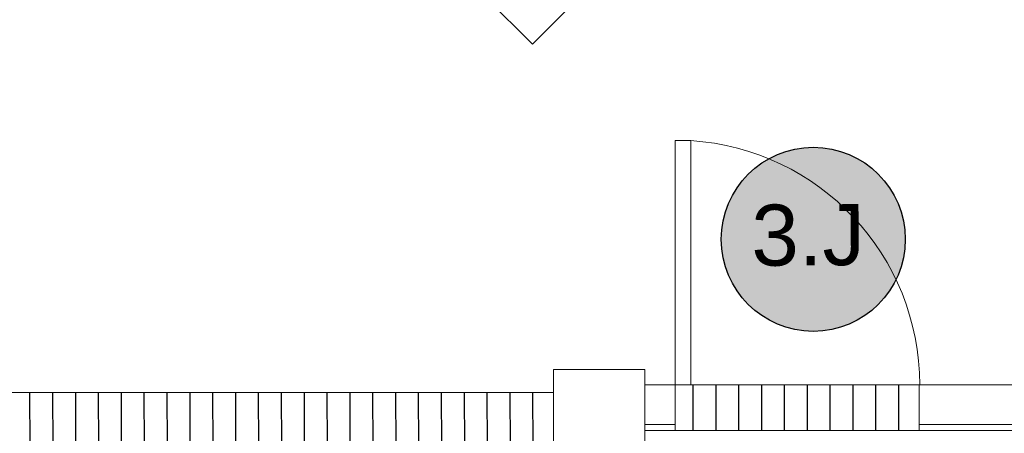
# Model space of a CAD drawing. Extents: x -1871171.1 to -1871111.3, y 2848215.5 to 2848272.6.
# Tile 26 of 121: x -1871154.2 to -1871151, y 2848228.9 to 2848230.2. Entities that reach past the tile are written whole.
import ezdxf
from ezdxf.enums import TextEntityAlignment as Align

# ---------------------------------------------------------------- set-up
doc = ezdxf.new("R2010")
doc.units = 0
doc.header["$MEASUREMENT"] = 0
for name, color, linetype, lineweight in [('6075-BSE-ARQ-TERR$0$K-BSE-ARQ-ALV', 7, 'CONTINUOUS', 5), ('6075-BSE-ARQ-TERR$0$K-BSE-ARQ-LAY', 252, 'CONTINUOUS', 5), ('6075-BSE-ARQ-TERR$0$K-BSE-ARQ-MOB', 8, 'CONTINUOUS', 5)]:
    doc.layers.add(name, color=color, linetype=linetype, lineweight=lineweight)
doc.layers.add('6075-BSE-ARQ-TERR$0$K-NV1-ARQ-HTC', color=8, linetype='CONTINUOUS')
doc.layers.add('K-NV2-ARQ-TXT-GER', color=1, linetype='CONTINUOUS')
doc.styles.add('ARIAL', font='arial.ttf')
pattern_1 = [(90, (28.227274, -30.08541), (-0.075, 5e-18), [])]

# ---------------------------------------------------------------- blocks, each defined once
blk = doc.blocks.new('6075-BSE-ARQ-TERR')
at = {"layer": '6075-BSE-ARQ-TERR$0$K-NV1-ARQ-HTC'}
h = blk.add_hatch(dxfattribs=at)
h.set_pattern_fill('FP_11', color=256, style=0, pattern_type=2)
h.set_pattern_definition(pattern_1)
h.paths.add_polyline_path([(14.725, -42.7), (14.725, -42.55), (13.925, -42.55), (13.925, -42.7)], flags=0)
h = blk.add_hatch(dxfattribs=at)
h.set_pattern_fill('FP_11', color=256, style=0, pattern_type=2)
h.set_pattern_definition(pattern_1)
h.paths.add_polyline_path([(13.525, -42.7527), (13.525, -42.575), (9.9585, -42.575), (9.9585, -42.7527), (13.4928, -42.7527)], flags=0)
at = {"layer": '6075-BSE-ARQ-TERR$0$K-BSE-ARQ-ALV'}
for p, q in [((13.825, -42.5), (13.525, -42.5)), ((13.525, -42.5), (13.525, -42.575)), ((13.825, -42.8), (13.825, -42.5)), ((13.925, -42.55), (13.825, -42.55)), ((17.45, -42.55), (14.725, -42.55)), ((13.925, -42.68), (13.825, -42.68)), ((13.825, -42.7), (13.925, -42.7)), ((17.8, -42.68), (14.725, -42.68)), ((14.725, -42.7), (17.8, -42.7))]:
    blk.add_line(p, q, dxfattribs=at)
at = {"layer": '6075-BSE-ARQ-TERR$0$K-BSE-ARQ-LAY'}
for p, q in [((13.925, -41.7499), (13.976, -41.7499)), ((13.925, -42.55), (13.925, -41.7499)), ((13.976, -42.55), (13.976, -41.7499)), ((14.725, -42.55), (13.925, -42.55)), ((13.925, -42.55), (13.925, -42.7)), ((14.725, -42.7), (14.725, -42.55)), ((13.525, -42.575), (9.9585, -42.575)), ((13.525, -42.7527), (13.525, -42.575)), ((13.925, -42.7), (14.725, -42.7))]:
    blk.add_line(p, q, dxfattribs=at)
blk.add_arc((13.925, -42.55), 0.8017, 0, 86.3526, dxfattribs=at)
at = {"layer": '6075-BSE-ARQ-TERR$0$K-BSE-ARQ-MOB'}
for p, q in [((12.2217, -40.1993), (13.456, -41.4336)), ((13.456, -41.4336), (14.4106, -40.479))]:
    blk.add_line(p, q, dxfattribs=at)

msp = doc.modelspace()

# ---------------------------------------------------------------- hatches: boundary and pattern name
at = {"layer": 'K-NV2-ARQ-TXT-GER', "lineweight": -3}
h = msp.add_hatch(color=41, dxfattribs=at)
h.dxf.hatch_style = 1
edge = h.paths.add_edge_path()
edge.add_arc((-1871151.6284, 2848229.5093), 0.3017, 0, 360)

# ---------------------------------------------------------------- linework, layer by layer
at = {"layer": 'K-NV2-ARQ-TXT-GER'}
msp.add_circle((-1871151.6284, 2848229.5093), 0.3017, dxfattribs=at)

# ---------------------------------------------------------------- block references
at = {"layer": 'K-NV2-ARQ-TXT-GER', "color": 31, "lineweight": -3, "true_color": 0xffbf80}
msp.add_blockref('6075-BSE-ARQ-TERR', (-1871166.006, 2848271.5826), dxfattribs=at)

# ---------------------------------------------------------------- texts
at = {"layer": 'K-NV2-ARQ-TXT-GER', "style": 'ARIAL'}
msp.add_attdef('3.J', text='', height=0.2, rotation=0.3912, dxfattribs=at).set_placement((-1871151.6452, 2848229.5237), align=Align.MIDDLE_CENTER)

doc.saveas('drawing.dxf')
